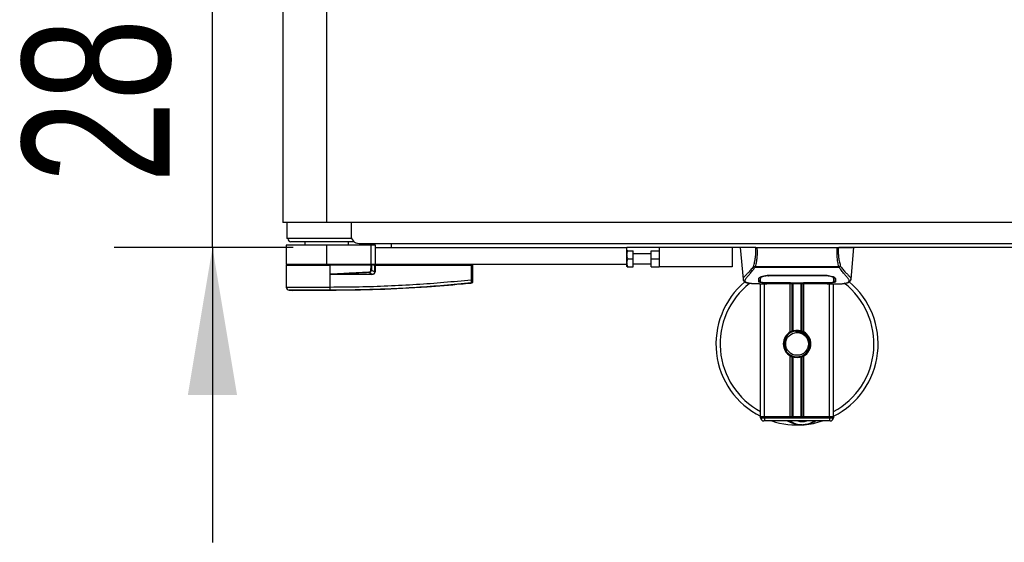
# Model space of a CAD drawing. Header units: millimetres. Extents: x 0 to 420, y 0 to 297.
# Tile 3 of 119: x 50 to 70, y 94 to 104. Entities that reach past the tile are written whole.
import ezdxf

# ---------------------------------------------------------------- set-up
doc = ezdxf.new("R2010")
doc.units = ezdxf.units.MM
doc.layers.add('QUOTE', color=174, linetype='Continuous')
doc.styles.add('SLDTEXTSTYLE3', font='TXT', dxfattribs={"width": 0.75})
doc.dimstyles.new('SLDDIMSTYLE2', dxfattribs={"dimtxt": 3, "dimasz": 3, "dimexe": 0, "dimexo": 0.0625, "dimgap": 0.75, "dimtad": 1, "dimlfac": 30.31081, "dimrnd": 1e-09, "dimzin": 12, "dimdsep": 46, "dimtxsty": 'SLDTEXTSTYLE3', "dimsah": 1, "dimcen": 0.09, "dimadec": 0, "dimazin": 3, "dimtfac": 1, "dimtdec": 3, "dimtmove": 0, "dimatfit": 0, "dimfxl": 0, "dimfrac": 2, "dimtolj": 1, "dimtzin": 12, "dimarcsym": 0})

# ---------------------------------------------------------------- blocks, each defined once
blk = doc.blocks.new('_D_3')
at = {"layer": 'QUOTE'}
for p, q in [((54.241, 108.853), (54.241, 114.853)), ((55.884, 108.853), (52.241, 108.853)), ((54.241, 99.582), (54.241, 108.853)), ((55.884, 99.582), (52.241, 99.582)), ((54.241, 99.582), (54.241, 93.582))]:
    blk.add_line(p, q, dxfattribs=at)
for points in [[(54.241, 108.853), (54.741, 111.853), (53.741, 111.853)], [(54.241, 99.582), (53.741, 96.582), (54.741, 96.582)]]:
    blk.add_solid(points, dxfattribs=at)
at = {"layer": 'QUOTE', "insert": (50.374, 100.893), "char_height": 3, "attachment_point": 1, "rotation": 90, "style": 'SLDTEXTSTYLE3'}
blk.add_mtext('281', dxfattribs=at)

msp = doc.modelspace()

# ---------------------------------------------------------------- linework, layer by layer
at = {"color": 7, "linetype": 'Continuous', "lineweight": 25}
for p, q in [((55.67364, 108.34173), (55.67364, 100.09385)), ((56.56441, 100.09385), (56.56441, 108.34173)), ((56.56441, 100.09385), (55.67364, 100.09385)), ((55.75367, 100.09385), (55.75612, 99.76394)), ((221.52206, 100.09385), (56.56441, 100.09385)), ((57.05928, 100.09385), (57.05928, 99.82992)), ((57.07305, 99.76394), (55.75612, 99.76394)), ((55.73962, 99.63197), (55.73962, 99.23607)), ((56.56441, 99.63197), (55.73962, 99.63197)), ((57.12527, 99.69795), (55.8386, 99.69795)), ((56.11902, 99.69795), (56.11902, 99.63197)), ((56.56441, 99.23607), (56.56441, 99.63197)), ((57.47168, 99.63197), (56.56441, 99.63197)), ((57.0098, 99.63197), (57.0098, 99.69795)), ((57.22424, 99.66496), (111.55029, 99.66496)), ((57.47168, 99.23607), (57.47168, 99.63197)), ((57.55416, 99.63197), (57.47168, 99.63197)), ((57.55416, 99.58248), (57.55416, 99.63197)), ((57.55416, 99.23607), (57.55416, 99.58248)), ((57.55416, 99.58248), (62.66784, 99.58248)), ((57.88407, 99.58248), (57.88407, 99.66496)), ((62.66784, 99.23607), (62.66784, 99.58248)), ((65.28519, 99.58248), (62.66784, 99.58248)), ((63.32767, 99.58248), (63.32767, 99.18658)), ((64.81229, 99.58248), (64.81229, 99.18658)), ((64.97725, 99.58248), (65.03372, 98.93706)), ((65.31481, 99.58248), (66.94909, 99.58248)), ((113.9147, 99.58248), (66.97873, 99.58248)), ((67.23019, 98.93706), (67.28666, 99.58248)), ((62.67226, 99.5165), (62.66784, 99.50884)), ((62.687, 99.5165), (62.79981, 99.5165)), ((62.687, 99.35154), (62.79981, 99.35154)), ((62.79981, 99.35154), (62.79981, 99.5165)), ((63.16272, 99.45052), (62.79981, 99.45052)), ((62.79981, 99.18658), (62.79981, 99.35154)), ((63.16272, 99.5165), (63.32767, 99.5165)), ((63.16272, 99.35154), (63.16272, 99.5165)), ((63.16272, 99.35154), (63.32767, 99.35154)), ((63.16272, 99.18658), (63.16272, 99.35154)), ((56.56441, 99.23607), (55.73962, 99.23607)), ((55.73977, 99.21958), (55.74362, 98.77778)), ((55.73977, 99.21958), (56.6337, 99.21958)), ((55.75612, 99.23607), (55.75583, 99.21958)), ((57.47168, 99.23607), (56.56441, 99.23607)), ((56.63302, 99.21958), (56.63301, 99.23607)), ((56.63337, 98.77776), (56.6337, 99.21958)), ((56.6337, 99.21958), (56.63385, 99.21958)), ((56.63544, 99.03821), (56.63385, 99.21958)), ((57.47016, 99.21958), (56.63385, 99.21958)), ((57.46498, 99.21958), (57.46486, 99.23607)), ((57.55416, 99.23607), (57.47168, 99.23607)), ((57.54624, 99.21958), (57.47268, 99.21958)), ((57.53484, 99.21958), (57.53464, 99.23607)), ((57.54571, 99.0864), (57.54624, 99.21958)), ((57.54624, 99.21958), (57.5524, 99.21958)), ((57.5511, 99.21958), (57.55108, 99.23607)), ((57.5524, 99.21958), (57.55188, 99.0864)), ((57.5524, 99.21958), (59.50933, 99.21958)), ((62.66784, 99.23607), (57.55416, 99.23607)), ((59.50675, 98.92416), (59.50933, 99.21958)), ((59.50811, 99.21958), (59.50809, 99.23607)), ((59.5335, 99.21958), (59.50933, 99.21958)), ((59.51744, 99.21958), (59.51715, 99.23607)), ((59.5335, 99.21958), (59.53093, 98.92416)), ((62.66784, 99.19424), (62.66784, 99.23607)), ((62.66784, 99.19424), (62.67226, 99.18658)), ((62.687, 99.18658), (62.79981, 99.18658)), ((62.79981, 99.25257), (63.16272, 99.25257)), ((63.16272, 99.18658), (63.32767, 99.18658)), ((64.81229, 99.18658), (63.32767, 99.18658)), ((65.27491, 99.17778), (65.27179, 99.1862)), ((66.98857, 99.17778), (65.27491, 99.17778)), ((65.2836, 99.19626), (66.98034, 99.19626)), ((66.9922, 99.18632), (66.98857, 99.17778)), ((56.63545, 99.03638), (56.63544, 99.03821)), ((57.47945, 99.03241), (56.70523, 99.03241)), ((56.70565, 99.04094), (57.47987, 99.04094)), ((57.47987, 99.04094), (57.42187, 99.07109)), ((57.47612, 99.12258), (57.54571, 99.0864)), ((65.03365, 98.93835), (65.0343, 98.93711)), ((65.3836, 98.96146), (65.38375, 98.93795)), ((65.38374, 98.93795), (65.38408, 98.8819)), ((65.38534, 98.95337), (65.38478, 98.97583)), ((65.5546, 99.01742), (66.70931, 99.01742)), ((65.55502, 99.00471), (65.5549, 99.00471)), ((66.71306, 99.0047), (66.71337, 99.01714)), ((66.88016, 98.93693), (66.88018, 98.94127)), ((67.23026, 98.93835), (67.22961, 98.93711)), ((56.63337, 98.77776), (56.63873, 98.77776)), ((59.50683, 98.85426), (59.50685, 98.85427)), ((65.36583, 98.84017), (65.51705, 98.84017)), ((65.38964, 96.13487), (65.38964, 98.84017)), ((65.42299, 98.84223), (65.42917, 98.84289)), ((65.47212, 96.13487), (65.47212, 98.84017)), ((65.5546, 98.86644), (65.5546, 98.86382)), ((65.98349, 98.86382), (65.5546, 98.86382)), ((65.63692, 98.84911), (66.62699, 98.84911)), ((65.63694, 98.84913), (66.62697, 98.84913)), ((65.98349, 98.86382), (65.98349, 98.8665)), ((65.98349, 98.85782), (65.98349, 98.86382)), ((66.28042, 98.85782), (65.98349, 98.85782)), ((65.99504, 97.86422), (65.99504, 98.84911)), ((66.00001, 98.8665), (66.00001, 98.86021)), ((66.00001, 98.86021), (66.00001, 98.8665)), ((66.00001, 98.86021), (66.26395, 98.86021)), ((66.0308, 97.88104), (66.0308, 98.84911)), ((66.04974, 97.88759), (66.04974, 98.84911)), ((66.21417, 97.88759), (66.21417, 98.84911)), ((66.23311, 97.88104), (66.23311, 98.84911)), ((66.26395, 98.8665), (66.71475, 98.86644)), ((66.26395, 98.8665), (66.26395, 98.86021)), ((66.26887, 97.86422), (66.26887, 98.84911)), ((66.28042, 98.86382), (66.28042, 98.8665)), ((66.28042, 98.85782), (66.28042, 98.86382)), ((66.70931, 98.86382), (66.28042, 98.86382)), ((66.70931, 98.86644), (66.70931, 98.86382)), ((66.74395, 98.84017), (66.89798, 98.84017)), ((66.79178, 96.13487), (66.79178, 98.84017)), ((66.87426, 96.13487), (66.87426, 98.84017)), ((55.80262, 98.71275), (55.86, 98.70821)), ((56.63332, 98.70821), (56.63328, 98.70821)), ((66.10907, 97.88242), (66.11088, 97.86159)), ((65.99504, 96.13487), (65.99504, 97.37475)), ((66.0308, 96.13487), (66.0308, 97.35794)), ((66.04974, 96.13487), (66.04974, 97.35138)), ((66.21417, 96.13487), (66.21417, 97.35138)), ((66.23311, 96.13487), (66.23311, 97.35794)), ((66.26887, 96.13487), (66.26887, 97.37475)), ((65.47212, 96.13487), (65.38964, 96.13487)), ((65.38964, 96.11837), (65.38964, 96.13487)), ((65.38964, 96.13487), (65.47212, 96.13487)), ((65.99504, 96.13487), (65.47212, 96.13487)), ((66.79178, 96.13487), (65.47212, 96.13487)), ((65.47212, 96.13487), (65.47212, 96.11837)), ((66.79178, 96.13487), (66.26887, 96.13487)), ((66.87426, 96.13487), (66.79178, 96.13487)), ((66.79178, 96.13487), (66.87426, 96.13487)), ((66.79178, 96.11837), (66.79178, 96.13487)), ((66.87426, 96.13487), (66.87426, 96.11837)), ((65.38964, 96.11837), (65.47212, 96.11837)), ((65.47212, 96.05239), (65.45563, 96.05239)), ((65.47212, 96.11837), (66.79178, 96.11837)), ((65.47212, 96.11837), (65.47212, 96.05239)), ((66.79178, 96.05239), (65.47212, 96.05239)), ((66.79178, 96.11837), (66.87426, 96.11837)), ((66.79178, 96.11837), (66.79178, 96.05239)), ((66.80828, 96.05239), (66.79178, 96.05239))]:
    msp.add_line(p, q, dxfattribs=at)
at = {"color": 7, "linetype": 'Continuous', "lineweight": 25, "flags": 128}
for points in [[(56.70565, 99.04094), (56.66633, 99.03941), (56.63544, 99.03821)], [(65.55085, 99.0047), (65.5546, 99.00471), (65.5549, 99.00471)], [(65.54916, 98.86644), (65.7673, 98.86648), (66.00001, 98.8665)]]:
    msp.add_lwpolyline(points, dxfattribs=at)
at = {"color": 7, "linetype": 'Continuous', "lineweight": 25}
msp.add_circle((66.13195, 97.61949), 0.23094, dxfattribs=at)
for centre, radius, start, end in [((55.8386, 99.76394), 0.06598, 180, 270), ((57.22424, 99.82992), 0.16496, 180, 270), ((56.77357, 99.0333), 0.06835, 173.585658, 180.74759), ((80.20878, 100.1724), 22.8135, 182.731259, 182.766996), ((57.5478, 99.0333), 0.06835, 173.585658, 180.74759), ((57.5488, 98.2461), 0.8403, 89.78976, 90.21024), ((55.8096, 98.77836), 0.06598, 180.500011, 263.923128), ((56.38551, 98.76399), 0.24825, 348.081743, 3.180073), ((56.39089, 98.76382), 0.24822, 348.120168, 3.219012), ((59.51884, 99.65456), 0.7305, 269.051899, 270.948101), ((59.50428, 98.88549), 0.02631, 276.104195, 359.384141), ((66.13195, 97.61949), 1.64958, 130.046839, 243.256316), ((66.13195, 97.61949), 1.56454, 128.047069, 241.675912), ((66.13195, 97.61949), 1.64958, 296.743684, 49.984768), ((66.13195, 97.61949), 1.56454, 298.324088, 52.137337), ((55.29536, 98.8653), 1.34711, 353.303191, 353.496611), ((66.13195, 97.61949), 0.28043, 119.224658, 240.775342), ((66.13195, 97.61949), 0.26393, 94.974241, 274.974241), ((66.13195, 97.61949), 0.28043, 111.143405, 119.224658), ((66.13195, 97.61949), 0.28043, 60.775342, 68.856595), ((66.13195, 97.61949), 0.28043, 299.224658, 60.775342), ((66.13195, 97.61949), 0.28043, 240.775342, 248.856595), ((66.13195, 97.61949), 0.28043, 291.143405, 299.224658), ((65.45563, 96.11837), 0.06598, 180, 270), ((66.13195, 97.61949), 1.64958, 251.805128, 274.974241), ((66.2378, 96.4034), 0.42889, 234.926098, 305.073902), ((66.2378, 96.4034), 0.36291, 255.287788, 284.712212), ((66.13195, 97.61949), 1.64958, 274.974241, 288.194872), ((66.80828, 96.11837), 0.06598, 270, 0)]:
    msp.add_arc(centre, radius, start, end, dxfattribs=at)
for centre, major_axis, ratio, start_param, end_param in [((57.39453, 99.14117), (0.06599, -0.03488), 0.66301777, 5.44064323, 6.61753007), ((57.39453, 99.14131), (0.07559, -0.04022), 0.77058227, 5.44273149, 6.61961833), ((57.43481, 99.12002), (0.11218, -0.05517), 0.60672542, 5.39359838, 6.57048522), ((57.43565, 99.11994), (0.10613, -0.05253), 0.5569608, 5.39481108, 6.57169792)]:
    msp.add_ellipse(centre, major_axis=major_axis, ratio=ratio, start_param=start_param, end_param=end_param, dxfattribs=at)
for points, knots in [([(65.29096, 99.58248), (65.25367, 99.58248), (65.17913, 99.58248), (65.08385, 99.58248), (65.01426, 99.58248), (64.97976, 99.58248), (64.97972, 99.58248), (64.97971, 99.58248)], [0, 0, 0, 0, 0.19230278, 0.38443352, 0.62143079, 0.85870183, 1, 1, 1, 1]), ([(65.24599, 99.19486), (65.25422, 99.22463), (65.27073, 99.28442), (65.28783, 99.38033), (65.2968, 99.48037), (65.29291, 99.5484), (65.29096, 99.58248)], [0, 0, 0, 0, 0.24872742, 0.49949886, 0.74927865, 1, 1, 1, 1]), ([(65.31481, 99.58248), (65.31702, 99.54799), (65.32142, 99.47907), (65.31665, 99.37886), (65.30455, 99.28366), (65.29055, 99.22525), (65.2836, 99.19626)], [0, 0, 0, 0, 0.25759359, 0.51473288, 0.75915094, 1, 1, 1, 1]), ([(65.29096, 99.58248), (65.29259, 99.58248), (65.29585, 99.58248), (65.30176, 99.58248), (65.30814, 99.58248), (65.31258, 99.58248), (65.31481, 99.58248)], [0, 0, 0, 0, 0.24915906, 0.49997617, 0.7491747, 1, 1, 1, 1]), ([(66.98034, 99.19626), (66.97354, 99.22547), (66.95996, 99.28378), (66.9478, 99.3788), (66.94262, 99.47876), (66.94693, 99.54787), (66.94909, 99.58248)], [0, 0, 0, 0, 0.24242241, 0.48382845, 0.74145736, 1, 1, 1, 1]), ([(66.94909, 99.58248), (66.95353, 99.58248), (66.96019, 99.58248), (66.96806, 99.58248), (66.97132, 99.58248), (66.97295, 99.58248)], [0, 0, 0, 0, 0.4987145, 0.74874936, 1, 1, 1, 1]), ([(66.97295, 99.58248), (66.97096, 99.5483), (66.967, 99.4801), (66.97572, 99.38014), (66.99281, 99.28424), (67.00952, 99.22474), (67.01791, 99.19487)], [0, 0, 0, 0, 0.25144081, 0.50156728, 0.74986348, 1, 1, 1, 1]), ([(66.97295, 99.58248), (67.01024, 99.58248), (67.08478, 99.58248), (67.18006, 99.58248), (67.24965, 99.58248), (67.28415, 99.58248), (67.28419, 99.58248), (67.2842, 99.58248)], [0, 0, 0, 0, 0.192300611, 0.384429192, 0.621428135, 0.858700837, 1, 1, 1, 1]), ([(62.687, 99.35154), (62.67931, 99.38102), (62.66492, 99.43613), (62.67999, 99.49098), (62.687, 99.5165)], [0, 0, 0, 0, 0.5347163, 1, 1, 1, 1]), ([(62.687, 99.18658), (62.67931, 99.21606), (62.66492, 99.27118), (62.67999, 99.32602), (62.687, 99.35154)], [0, 0, 0, 0, 0.5347163, 1, 1, 1, 1]), ([(62.687, 99.5165), (62.68007, 99.5165), (62.67074, 99.5165), (62.67437, 99.5165), (62.6753, 99.5165)], [0, 0, 0, 0, 0.741982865, 1, 1, 1, 1]), ([(57.46445, 99.12258), (57.46496, 99.1407), (57.46587, 99.17309), (57.46884, 99.20536), (57.47016, 99.21958)], [0, 0, 0, 0, 0.55939227, 1, 1, 1, 1]), ([(57.47268, 99.21958), (57.47245, 99.21958), (57.47192, 99.21958), (57.47102, 99.21958), (57.47039, 99.21958), (57.47016, 99.21958)], [0, 0, 0, 0, 0.31939567, 0.74819126, 1, 1, 1, 1]), ([(57.47268, 99.21958), (57.47374, 99.20148), (57.47563, 99.16921), (57.47597, 99.13681), (57.47612, 99.12258)], [0, 0, 0, 0, 0.56058603, 1, 1, 1, 1]), ([(62.6753, 99.18658), (62.67437, 99.18658), (62.67074, 99.18658), (62.68007, 99.18658), (62.687, 99.18658)], [0, 0, 0, 0, 0.25801713, 1, 1, 1, 1]), ([(65.24597, 99.19491), (65.23611, 99.18182), (65.20626, 99.14216), (65.15707, 99.08756), (65.10575, 99.03574), (65.06659, 98.99708), (65.03857, 98.96324), (65.03544, 98.94739), (65.03365, 98.93835)], [0, 0, 0, 0, 0.084230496, 0.255073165, 0.426715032, 0.59795609, 0.770598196, 1, 1, 1, 1]), ([(65.15001, 98.85458), (65.14694, 98.85523), (65.14041, 98.8566), (65.13113, 98.85895), (65.12222, 98.86154), (65.10744, 98.86657), (65.09011, 98.87499), (65.07533, 98.88962), (65.07131, 98.90821), (65.07932, 98.93247), (65.10162, 98.96367), (65.13765, 99.00435), (65.18647, 99.05885), (65.2293, 99.11222), (65.25905, 99.15384), (65.26974, 99.16998), (65.27491, 99.17778)], [0, 0, 0, 0, 0.02969414, 0.06305591, 0.09492768, 0.12531521, 0.23205808, 0.32960303, 0.43327649, 0.53202469, 0.63076786, 0.73507022, 0.83793216, 0.94137578, 0.97165063, 1, 1, 1, 1]), ([(65.27174, 99.1862), (65.27154, 99.18623), (65.26803, 99.1866), (65.26137, 99.18794), (65.25267, 99.19107), (65.24821, 99.19361), (65.24599, 99.19486)], [0, 0, 0, 0, 0.020010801, 0.34699568, 0.676673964, 1, 1, 1, 1]), ([(65.27168, 99.18629), (65.27548, 99.18957), (65.27936, 99.19291), (65.28352, 99.1962), (65.2836, 99.19626)], [0, 0, 0, 0, 0.98124308, 1, 1, 1, 1]), ([(66.98034, 99.19626), (66.98042, 99.1962), (66.98474, 99.19311), (66.9885, 99.18969), (66.9922, 99.18632)], [0, 0, 0, 0, 0.01890165, 1, 1, 1, 1]), ([(67.11148, 98.85421), (67.11794, 98.85554), (67.13175, 98.85837), (67.15649, 98.86611), (67.181, 98.87892), (67.19399, 98.90096), (67.18799, 98.92512), (67.17373, 98.94769), (67.16101, 98.9643), (67.14461, 98.9837), (67.12523, 99.00546), (67.10235, 99.03089), (67.07702, 99.06011), (67.04947, 99.0941), (67.01969, 99.13237), (66.99945, 99.1619), (66.98857, 99.17778)], [0, 0, 0, 0, 0.06157012, 0.13151171, 0.27071941, 0.40337504, 0.53510625, 0.58328098, 0.63315897, 0.68442904, 0.73675836, 0.78384784, 0.83893216, 0.89157329, 0.94168727, 1, 1, 1, 1]), ([(67.01791, 99.19487), (67.0157, 99.19362), (67.01123, 99.19108), (67.00253, 99.18794), (66.99589, 99.1866), (66.99239, 99.18623), (66.99219, 99.18621)], [0, 0, 0, 0, 0.32361461, 0.65359013, 0.98086966, 1, 1, 1, 1]), ([(67.01794, 99.19492), (67.0278, 99.18182), (67.05765, 99.14216), (67.10684, 99.08756), (67.15816, 99.03574), (67.19732, 98.99708), (67.22534, 98.96324), (67.22847, 98.94739), (67.23026, 98.93835)], [0, 0, 0, 0, 0.08424716, 0.25508672, 0.42672547, 0.59796341, 0.77060237, 1, 1, 1, 1]), ([(56.63544, 99.03821), (56.78206, 99.048), (57.04387, 99.06548), (57.3059, 99.07925), (57.42119, 99.0853)], [0, 0, 0, 0, 0.56002694, 1, 1, 1, 1]), ([(56.70523, 99.03241), (56.69848, 99.03247), (56.67851, 99.03267), (56.65503, 99.0326), (56.63873, 99.03574), (56.63545, 99.03638)], [0, 0, 0, 0, 0.28926734, 0.85682964, 1, 1, 1, 1]), ([(57.42187, 99.07109), (57.28819, 99.06505), (57.04947, 99.05426), (56.81071, 99.04501), (56.70565, 99.04094)], [0, 0, 0, 0, 0.55997408, 1, 1, 1, 1]), ([(57.47612, 99.12258), (57.47418, 99.12257), (57.47073, 99.12256), (57.46637, 99.12257), (57.46445, 99.12258)], [0, 0, 0, 0, 0.56, 1, 1, 1, 1]), ([(65.03373, 98.93688), (65.03453, 98.932), (65.0359, 98.92357), (65.03967, 98.91467), (65.04331, 98.90811), (65.04439, 98.90629), (65.04526, 98.9049), (65.04568, 98.90424), (65.04597, 98.9038), (65.04625, 98.90338), (65.04663, 98.90283), (65.04785, 98.90115), (65.04833, 98.90076), (65.04943, 98.89983), (65.05022, 98.89923), (65.05097, 98.89863), (65.05129, 98.89837), (65.05156, 98.89814), (65.05176, 98.89797), (65.05196, 98.89779), (65.05226, 98.89753), (65.05276, 98.89708), (65.0534, 98.89648), (65.05495, 98.895), (65.05715, 98.89279), (65.06059, 98.88943), (65.06535, 98.88521), (65.07219, 98.88008), (65.08195, 98.87422), (65.09801, 98.86694), (65.11644, 98.86059), (65.13226, 98.85757), (65.13772, 98.85653)], [0, 0, 0, 0, 0.10895151, 0.18836403, 0.20015725, 0.20797863, 0.21045693, 0.21142904, 0.21231706, 0.21323322, 0.21428764, 0.21709508, 0.23718398, 0.24934952, 0.25616294, 0.25744907, 0.25846748, 0.25891857, 0.25936812, 0.25985246, 0.2604052, 0.2618126, 0.26492315, 0.26948017, 0.29015729, 0.32576371, 0.37931044, 0.4537257, 0.55180182, 0.67626306, 0.8881219, 1, 1, 1, 1]), ([(65.35156, 98.88227), (65.35167, 98.88621), (65.35192, 98.89608), (65.35246, 98.91649), (65.35305, 98.93926), (65.35335, 98.95065)], [0, 0, 0, 0, 0.249392, 0.62414375, 1, 1, 1, 1]), ([(65.35335, 98.95065), (65.35591, 98.95697), (65.36102, 98.96958), (65.39834, 98.99007), (65.45265, 99.00747), (65.5089, 99.01642), (65.54345, 99.01718), (65.5546, 99.01742)], [0, 0, 0, 0, 0.2254673, 0.45085364, 0.67736923, 0.89591171, 1, 1, 1, 1]), ([(65.40124, 98.98957), (65.39582, 98.98643), (65.38289, 98.97896), (65.38147, 98.97181), (65.38064, 98.96766)], [0, 0, 0, 0, 0.41900897, 1, 1, 1, 1]), ([(65.3834, 98.9796), (65.38346, 98.97423), (65.38361, 98.961), (65.38368, 98.94866), (65.38372, 98.94132)], [0, 0, 0, 0, 0.40550496, 1, 1, 1, 1]), ([(65.38375, 98.93795), (65.38376, 98.93711), (65.38382, 98.92782), (65.38393, 98.90915), (65.38404, 98.89132), (65.38409, 98.88194)], [0, 0, 0, 0, 0.04480435, 0.49764008, 1, 1, 1, 1]), ([(65.38409, 98.88194), (65.38409, 98.88206), (65.38422, 98.88907), (65.38444, 98.90203), (65.38486, 98.92591), (65.38515, 98.94259), (65.38532, 98.95248), (65.38534, 98.95337)], [0, 0, 0, 0, 0.0075194, 0.45666513, 0.71535566, 0.97452521, 1, 1, 1, 1]), ([(65.55085, 99.0047), (65.53234, 99.00399), (65.49532, 99.00258), (65.44596, 98.99239), (65.40864, 98.97869), (65.38845, 98.96481), (65.38624, 98.95669), (65.38534, 98.95337)], [0, 0, 0, 0, 0.2128654, 0.42572184, 0.63872248, 0.85234986, 1, 1, 1, 1]), ([(65.55037, 99.02376), (65.55037, 99.02361), (65.55053, 99.01726), (65.55069, 99.0109), (65.55085, 99.0047)], [0, 0, 0, 0, 0.02342788, 1, 1, 1, 1]), ([(66.71306, 99.0047), (66.7118, 99.00471), (66.57978, 99.00509), (66.19377, 99.00464), (65.80901, 99.00468), (65.55502, 99.00471)], [0, 0, 0, 0, 0.00323915, 0.34201142, 1, 1, 1, 1]), ([(66.70931, 99.01742), (66.73072, 99.01654), (66.77352, 99.01476), (66.83118, 99.00186), (66.87722, 98.9846), (66.9055, 98.96632), (66.90901, 98.95543), (66.91055, 98.95065)], [0, 0, 0, 0, 0.1991311, 0.39793157, 0.60588955, 0.82737965, 1, 1, 1, 1]), ([(66.87857, 98.95337), (66.87667, 98.95834), (66.87286, 98.96829), (66.84389, 98.9838), (66.80141, 98.99653), (66.75511, 99.00363), (66.72484, 99.0044), (66.71306, 99.0047)], [0, 0, 0, 0, 0.21773223, 0.43557879, 0.65075483, 0.86407246, 1, 1, 1, 1]), ([(66.88327, 98.96766), (66.88252, 98.97317), (66.88166, 98.97951), (66.86947, 98.98594), (66.86786, 98.98679)], [0, 0, 0, 0, 0.86801111, 1, 1, 1, 1]), ([(66.87926, 98.98092), (66.87918, 98.97774), (66.87896, 98.96856), (66.87872, 98.95938), (66.87857, 98.95337)], [0, 0, 0, 0, 0.345876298, 1, 1, 1, 1]), ([(66.87857, 98.95337), (66.87859, 98.95248), (66.87887, 98.9361), (66.87924, 98.91553), (66.87959, 98.89518), (66.87974, 98.88618), (66.87981, 98.88206), (66.87982, 98.88194)], [0, 0, 0, 0, 0.02546624, 0.4713629, 0.73178735, 0.99246436, 1, 1, 1, 1]), ([(66.87982, 98.88189), (66.87982, 98.88205), (66.87992, 98.90039), (66.88005, 98.91874), (66.88017, 98.93693)], [0, 0, 0, 0, 0.00827271, 1, 1, 1, 1]), ([(66.87982, 98.88194), (66.87992, 98.8994), (66.88003, 98.91773), (66.88015, 98.93606), (66.88016, 98.93693)], [0, 0, 0, 0, 0.95264015, 1, 1, 1, 1]), ([(66.88019, 98.94127), (66.88023, 98.94856), (66.88031, 98.9611), (66.88046, 98.97449), (66.88052, 98.98009)], [0, 0, 0, 0, 0.581641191, 1, 1, 1, 1]), ([(66.88447, 98.89886), (66.88433, 98.90686), (66.88405, 98.92289), (66.88353, 98.95272), (66.88327, 98.96766)], [0, 0, 0, 0, 0.498939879, 1, 1, 1, 1]), ([(66.91055, 98.95065), (66.91094, 98.93592), (66.91152, 98.91377), (66.91203, 98.89415), (66.91224, 98.88623), (66.91234, 98.88227)], [0, 0, 0, 0, 0.49858361, 0.74918971, 1, 1, 1, 1]), ([(67.12258, 98.85579), (67.12928, 98.85705), (67.14635, 98.86028), (67.16589, 98.86692), (67.18194, 98.87422), (67.19171, 98.88007), (67.19855, 98.8852), (67.20332, 98.88943), (67.20674, 98.89277), (67.20901, 98.89505), (67.21056, 98.89654), (67.21126, 98.89718), (67.21165, 98.89753), (67.21195, 98.89779), (67.21215, 98.89797), (67.21235, 98.89814), (67.21262, 98.89836), (67.21293, 98.89863), (67.21345, 98.89904), (67.21399, 98.89946), (67.21466, 98.89998), (67.21561, 98.90079), (67.21606, 98.90115), (67.21728, 98.90283), (67.21766, 98.90338), (67.21794, 98.9038), (67.21823, 98.90424), (67.21865, 98.9049), (67.21952, 98.90629), (67.2206, 98.90811), (67.22424, 98.91467), (67.22801, 98.92357), (67.22938, 98.932), (67.23017, 98.93688)], [0, 0, 0, 0, 0.13346194, 0.34016958, 0.46160951, 0.55730778, 0.62992241, 0.68217732, 0.71692903, 0.7371149, 0.74272174, 0.74460414, 0.7459796, 0.74651976, 0.74699289, 0.74743167, 0.74787155, 0.74886374, 0.75011647, 0.75397334, 0.75908593, 0.76862625, 0.78821087, 0.79094759, 0.79197558, 0.79286909, 0.79373558, 0.79468443, 0.7971036, 0.8047367, 0.8162438, 0.89371675, 1, 1, 1, 1]), ([(55.74362, 98.77778), (55.74581, 98.77777), (55.75026, 98.77776), (55.78604, 98.77775), (55.84267, 98.77779), (55.91961, 98.77777), (56.01553, 98.77776), (56.12612, 98.77781), (56.25022, 98.77775), (56.37805, 98.77777), (56.50749, 98.77778), (56.59108, 98.77777), (56.63337, 98.77776)], [0, 0, 0, 0, 0.10046502, 0.203843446, 0.304309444, 0.407688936, 0.508155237, 0.611534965, 0.712002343, 0.815383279, 0.906610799, 1, 1, 1, 1]), ([(59.50683, 98.85426), (59.49574, 98.85314), (59.42735, 98.84619), (59.12725, 98.8169), (58.51068, 98.76653), (57.6211, 98.71813), (56.96271, 98.71152), (56.63332, 98.70821)], [0, 0, 0, 0, 0.01170126, 0.07220884, 0.31419353, 0.65688711, 1, 1, 1, 1]), ([(59.50707, 98.85933), (59.13556, 98.82542), (58.56932, 98.77375), (57.80632, 98.73574), (57.21995, 98.7156), (56.82965, 98.71561), (56.6338, 98.71272), (56.6338, 98.71272)], [0, 0, 0, 0, 0.38876695, 0.59252789, 0.79628932, 0.99999932, 1, 1, 1, 1]), ([(56.63873, 98.77776), (56.83371, 98.77898), (57.22369, 98.78141), (57.80848, 98.8005), (58.57024, 98.83878), (59.13565, 98.89033), (59.50675, 98.92416)], [0, 0, 0, 0, 0.20362021, 0.40724063, 0.61094774, 1, 1, 1, 1]), ([(59.50707, 98.85933), (59.50726, 98.86078), (59.50764, 98.86369), (59.50778, 98.87684), (59.50759, 98.89478), (59.50717, 98.91163), (59.50684, 98.92155), (59.50675, 98.92416)], [0, 0, 0, 0, 0.22968814, 0.45959689, 0.68877935, 0.91808895, 1, 1, 1, 1]), ([(59.53054, 98.88029), (59.53051, 98.87937), (59.53035, 98.87545), (59.52831, 98.8687), (59.52301, 98.86138), (59.51561, 98.85605), (59.50977, 98.85486), (59.50685, 98.85427)], [0, 0, 0, 0, 0.07160669, 0.30681144, 0.53787451, 0.76893725, 1, 1, 1, 1]), ([(59.50685, 98.85427), (59.50687, 98.85436), (59.50693, 98.85472), (59.50701, 98.85737), (59.50707, 98.85933)], [0, 0, 0, 0, 0.26388418, 1, 1, 1, 1]), ([(59.53059, 98.88521), (59.53057, 98.88331), (59.53055, 98.88073), (59.53054, 98.88038), (59.53054, 98.88029)], [0, 0, 0, 0, 0.73657409, 1, 1, 1, 1]), ([(59.53093, 98.92416), (59.53091, 98.92259), (59.53086, 98.91662), (59.53077, 98.90648), (59.53068, 98.89568), (59.53061, 98.88779), (59.53059, 98.88607), (59.53059, 98.88521)], [0, 0, 0, 0, 0.08210774, 0.31165455, 0.54070711, 0.77036972, 1, 1, 1, 1]), ([(65.36583, 98.8402), (65.36261, 98.84019), (65.34421, 98.84014), (65.30506, 98.84051), (65.26263, 98.84202), (65.23117, 98.84415), (65.21528, 98.84549), (65.20035, 98.84697), (65.18741, 98.84849), (65.17467, 98.8502), (65.16339, 98.85202), (65.15479, 98.85354), (65.15054, 98.85447), (65.15001, 98.85458)], [0, 0, 0, 0, 0.04881498, 0.27892257, 0.54515535, 0.62717383, 0.69834333, 0.75858144, 0.82840444, 0.87364995, 0.93389274, 0.99178224, 1, 1, 1, 1]), ([(65.5546, 98.86382), (65.53183, 98.86398), (65.48627, 98.8643), (65.42553, 98.86691), (65.37963, 98.87116), (65.35501, 98.87649), (65.35256, 98.8806), (65.35156, 98.88227)], [0, 0, 0, 0, 0.21341182, 0.42681727, 0.64048529, 0.85457431, 1, 1, 1, 1]), ([(65.35171, 98.89886), (65.35277, 98.89633), (65.35421, 98.89293), (65.37029, 98.89057), (65.37442, 98.88996)], [0, 0, 0, 0, 0.74296977, 1, 1, 1, 1]), ([(65.38409, 98.88194), (65.38589, 98.87994), (65.38949, 98.87594), (65.4181, 98.87137), (65.46024, 98.8682), (65.50666, 98.86665), (65.53717, 98.8665), (65.54916, 98.86644)], [0, 0, 0, 0, 0.21612272, 0.43228358, 0.64748247, 0.86145988, 1, 1, 1, 1]), ([(65.42299, 98.84223), (65.42054, 98.8424), (65.4128, 98.84292), (65.41278, 98.84377), (65.42679, 98.84453), (65.43038, 98.84472)], [0, 0, 0, 0, 0.25540478, 0.808946, 1, 1, 1, 1]), ([(65.42187, 98.84409), (65.42186, 98.84409), (65.42136, 98.844), (65.42363, 98.84435), (65.42796, 98.84462), (65.43038, 98.84478)], [0, 0, 0, 0, 0.00626083, 0.44327513, 1, 1, 1, 1]), ([(65.71037, 98.84666), (65.68835, 98.84495), (65.65176, 98.8421), (65.56962, 98.84023), (65.49549, 98.83922), (65.43508, 98.84173), (65.42299, 98.84223)], [0, 0, 0, 0, 0.30143784, 0.50095323, 0.90014009, 1, 1, 1, 1]), ([(65.43038, 98.84472), (65.43577, 98.84509), (65.44938, 98.846), (65.49649, 98.84752), (65.56208, 98.84885), (65.61199, 98.84904), (65.63694, 98.84913)], [0, 0, 0, 0, 0.17981299, 0.45378319, 0.72700373, 1, 1, 1, 1]), ([(65.71037, 98.84666), (65.71251, 98.84676), (65.71675, 98.84696), (65.72076, 98.8484), (65.72274, 98.84911)], [0, 0, 0, 0, 0.50476564, 1, 1, 1, 1]), ([(66.54117, 98.84911), (66.54315, 98.8484), (66.54716, 98.84696), (66.5514, 98.84676), (66.55354, 98.84666)], [0, 0, 0, 0, 0.495247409, 1, 1, 1, 1]), ([(66.84092, 98.84223), (66.80525, 98.84128), (66.74597, 98.83969), (66.65542, 98.84084), (66.5955, 98.84289), (66.56054, 98.84603), (66.55354, 98.84666)], [0, 0, 0, 0, 0.301521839, 0.501047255, 0.900230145, 1, 1, 1, 1]), ([(66.62697, 98.84913), (66.63814, 98.84911), (66.67419, 98.84905), (66.73324, 98.84831), (66.7935, 98.84677), (66.83449, 98.84501), (66.85376, 98.84337), (66.8452, 98.84261), (66.84092, 98.84223)], [0, 0, 0, 0, 0.08215471, 0.26513997, 0.44867114, 0.63249904, 0.81630092, 1, 1, 1, 1]), ([(66.62697, 98.8491), (66.64148, 98.84907), (66.67185, 98.84901), (66.71621, 98.84849), (66.75796, 98.84767), (66.79257, 98.84667), (66.81395, 98.84588), (66.82035, 98.84551), (66.82094, 98.84548)], [0, 0, 0, 0, 0.181897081, 0.380613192, 0.580938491, 0.78035725, 0.979675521, 1, 1, 1, 1]), ([(66.91234, 98.88227), (66.91016, 98.87983), (66.9058, 98.87496), (66.87083, 98.86955), (66.81923, 98.86586), (66.76206, 98.86407), (66.7243, 98.86389), (66.70931, 98.86382)], [0, 0, 0, 0, 0.21521677, 0.43046232, 0.64509935, 0.85904026, 1, 1, 1, 1]), ([(66.71475, 98.86644), (66.73323, 98.86658), (66.7702, 98.86685), (66.81949, 98.86913), (66.85681, 98.87275), (66.87694, 98.8772), (66.87898, 98.88057), (66.87982, 98.88194)], [0, 0, 0, 0, 0.21287602, 0.42573624, 0.63903454, 0.85331242, 1, 1, 1, 1]), ([(66.82094, 98.84548), (66.82678, 98.84519), (66.83618, 98.84473), (66.84217, 98.84406), (66.84157, 98.84417), (66.84142, 98.8442)], [0, 0, 0, 0, 0.550601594, 0.885015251, 1, 1, 1, 1]), ([(66.82828, 98.84506), (66.82845, 98.84496), (66.83044, 98.84384), (66.83473, 98.84269), (66.83886, 98.84238), (66.84092, 98.84223)], [0, 0, 0, 0, 0.044433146, 0.522216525, 1, 1, 1, 1]), ([(66.87635, 98.88756), (66.87794, 98.88771), (66.89491, 98.88926), (66.90808, 98.89313), (66.91101, 98.89721), (66.9122, 98.89886)], [0, 0, 0, 0, 0.058067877, 0.618908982, 1, 1, 1, 1]), ([(66.89798, 98.8402), (66.89971, 98.84019), (66.90614, 98.84015), (66.91861, 98.84022), (66.93388, 98.84033), (66.94903, 98.84054), (66.96407, 98.84086), (66.97985, 98.84132), (66.99698, 98.84201), (67.01783, 98.8431), (67.03999, 98.84468), (67.06294, 98.84685), (67.085, 98.84956), (67.10131, 98.85191), (67.10986, 98.85385), (67.11148, 98.85421)], [0, 0, 0, 0, 0.027626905, 0.102396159, 0.179456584, 0.249941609, 0.317024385, 0.389654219, 0.467822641, 0.551486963, 0.671824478, 0.767373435, 0.863986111, 0.974274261, 1, 1, 1, 1]), ([(56.6284, 98.71272), (56.58962, 98.71273), (56.51205, 98.71274), (56.39247, 98.71273), (56.27345, 98.71273), (56.15862, 98.71276), (56.05555, 98.71273), (55.96667, 98.71273), (55.89498, 98.71274), (55.84235, 98.71271), (55.80901, 98.71275), (55.80475, 98.71275), (55.80262, 98.71275)], [0, 0, 0, 0, 0.09230362, 0.18460708, 0.28653845, 0.3884688, 0.49039805, 0.59232883, 0.69424704, 0.79616636, 0.8980845, 1, 1, 1, 1]), ([(56.63328, 98.70821), (56.5843, 98.70821), (56.48619, 98.70821), (56.34167, 98.70821), (56.20733, 98.70821), (56.08787, 98.70821), (55.98948, 98.70821), (55.91608, 98.70821), (55.86864, 98.70821), (55.86288, 98.70821), (55.86, 98.70821)], [0, 0, 0, 0, 0.12488045, 0.25013958, 0.37464939, 0.49981249, 0.62476421, 0.74955772, 0.87492377, 1, 1, 1, 1]), ([(56.6338, 98.71272), (56.6338, 98.71272), (56.632, 98.71272), (56.6302, 98.71272), (56.6284, 98.71272)], [0, 0, 0, 0, 0.00036549, 1, 1, 1, 1]), ([(66.0308, 97.88104), (66.03148, 97.8813), (66.03354, 97.88209), (66.03786, 97.88368), (66.04361, 97.88566), (66.04766, 97.88695), (66.04959, 97.88755), (66.04974, 97.88759)], [0, 0, 0, 0, 0.13279182, 0.40328924, 0.68794599, 0.97624213, 1, 1, 1, 1]), ([(66.04974, 97.88759), (66.05753, 97.88977), (66.08399, 97.89717), (66.1325, 97.90193), (66.18121, 97.89673), (66.20564, 97.88996), (66.21417, 97.88759)], [0, 0, 0, 0, 0.15316231, 0.52061175, 0.83276392, 1, 1, 1, 1]), ([(66.10907, 97.88242), (66.14246, 97.88165), (66.21017, 97.88009), (66.30072, 97.8303), (66.36695, 97.75307), (66.40024, 97.65574), (66.3933, 97.55492), (66.36123, 97.47487), (66.32386, 97.44323), (66.31147, 97.43274)], [0, 0, 0, 0, 0.1532567, 0.3107756, 0.4622177, 0.61755972, 0.7743655, 0.92518437, 1, 1, 1, 1]), ([(66.15484, 97.35655), (66.18364, 97.36262), (66.24123, 97.37475), (66.31378, 97.42793), (66.36549, 97.50013), (66.38973, 97.5854), (66.38385, 97.67283), (66.34972, 97.75267), (66.29132, 97.81614), (66.21577, 97.85552), (66.15258, 97.86513), (66.11798, 97.86219), (66.11088, 97.86159)], [0, 0, 0, 0, 0.11029899, 0.22059797, 0.33089694, 0.4412694, 0.54893858, 0.65628707, 0.76369695, 0.86864917, 0.97304725, 1, 1, 1, 1]), ([(66.21417, 97.88759), (66.21515, 97.88729), (66.21788, 97.88644), (66.22281, 97.88481), (66.22851, 97.88279), (66.23157, 97.88162), (66.23311, 97.88104)], [0, 0, 0, 0, 0.15557258, 0.42978375, 0.7145238, 1, 1, 1, 1]), ([(66.04974, 97.35138), (66.04932, 97.35151), (66.04721, 97.35216), (66.04297, 97.35353), (66.03727, 97.3555), (66.03318, 97.35702), (66.03127, 97.35776), (66.0308, 97.35794)], [0, 0, 0, 0, 0.06768855, 0.33799524, 0.61961326, 0.90796392, 1, 1, 1, 1]), ([(66.21417, 97.35138), (66.19753, 97.34718), (66.16371, 97.33864), (66.10753, 97.33841), (66.06988, 97.34539), (66.05219, 97.35065), (66.04974, 97.35138)], [0, 0, 0, 0, 0.317631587, 0.645872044, 0.951087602, 1, 1, 1, 1]), ([(66.23311, 97.35794), (66.23282, 97.35783), (66.23122, 97.35721), (66.22762, 97.35586), (66.22203, 97.35389), (66.21734, 97.35236), (66.21485, 97.35159), (66.21417, 97.35138)], [0, 0, 0, 0, 0.05704611, 0.3223495, 0.60367528, 0.89214027, 1, 1, 1, 1]), ([(66.2297, 95.97598), (66.21204, 95.97552), (66.14648, 95.97381), (66.05841, 95.99568), (65.97963, 96.02682), (65.94889, 96.04596), (65.93855, 96.05239)], [0, 0, 0, 0, 0.176401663, 0.65503379, 0.884022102, 1, 1, 1, 1]), ([(66.27499, 95.97612), (66.27471, 95.9761), (66.26717, 95.97544), (66.25958, 95.97573), (66.25227, 95.97602)], [0, 0, 0, 0, 0.03710938, 1, 1, 1, 1]), ([(66.51443, 96.05239), (66.51175, 96.05062), (66.46792, 96.02174), (66.38715, 95.99364), (66.30785, 95.979), (66.27527, 95.97615), (66.27499, 95.97612)], [0, 0, 0, 0, 0.03729849, 0.60902041, 0.99664446, 1, 1, 1, 1])]:
    msp.add_open_spline(points, degree=3, knots=knots, dxfattribs=at)

# ---------------------------------------------------------------- dimensions: what is measured, and where the dimension line sits
at = {"layer": 'QUOTE'}
dim = msp.add_linear_dim(base=(51.85945, 108.8531), p1=(57.88407, 99.58248), p2=(57.88407, 108.8531), angle=90, dimstyle='SLDDIMSTYLE2', dxfattribs=at)
dim.commit()
dim.dimension.update_dxf_attribs({"geometry": '_D_3', "text_midpoint": (51.85945, 104.21779), "dimtype": 160})

doc.saveas('drawing.dxf')
